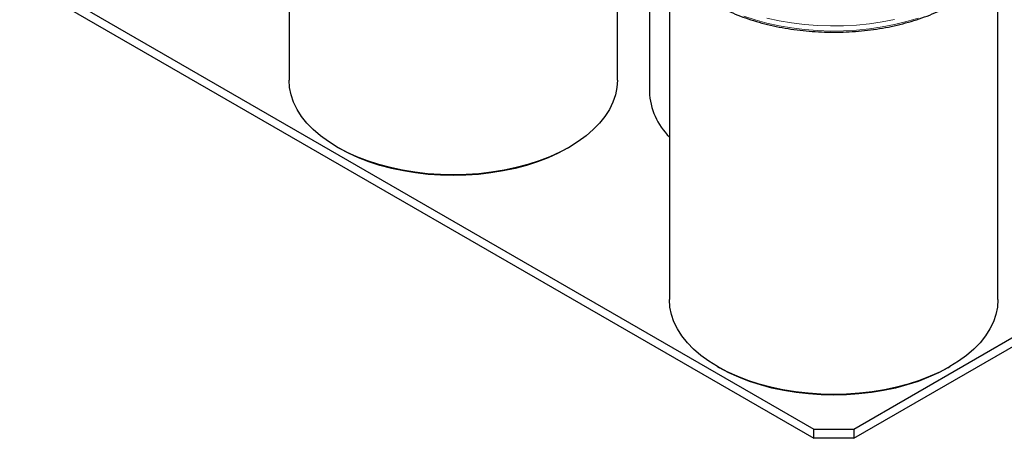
# Model space of a CAD drawing. Header units: millimetres. Extents: x 5 to 418, y 2 to 292.
# Tile 21 of 31: x 318 to 353, y 55 to 70. Entities that reach past the tile are written whole.
import ezdxf

# ---------------------------------------------------------------- set-up
doc = ezdxf.new("R2010")
doc.units = ezdxf.units.MM

msp = doc.modelspace()

# ---------------------------------------------------------------- linework, layer by layer
at = {"color": 7, "linetype": 'Continuous', "lineweight": 25}
for p, q in [((327.6202, 79.8614), (327.6202, 67.8496)), ((339.2202, 67.8496), (339.2202, 77.2184)), ((340.3481, 76.5673), (340.3481, 67.4414)), ((312.207, 75.1157), (346.1481, 55.5219)), ((312.207, 74.789), (346.1481, 55.1952)), ((341.0552, 72.1055), (341.0552, 60.0938)), ((352.6552, 60.0938), (352.6552, 72.1072)), ((329.3183, 65.4824), (329.389, 65.4416)), ((337.4513, 65.4416), (337.5221, 65.4824)), ((347.5623, 55.5219), (359.6036, 62.4732)), ((347.5623, 55.1952), (359.6036, 62.1466)), ((342.7533, 57.7266), (342.824, 57.6857)), ((350.8864, 57.6857), (350.9571, 57.7266)), ((346.1481, 55.5219), (347.5623, 55.5219)), ((346.1481, 55.1952), (346.1481, 55.5219)), ((347.5623, 55.5219), (347.5623, 55.1952)), ((347.5623, 55.1952), (346.1481, 55.1952))]:
    msp.add_line(p, q, dxfattribs=at)
at = {"color": 7, "linetype": 'Continuous', "lineweight": 18, "flags": 128}
for points in [[(349.8343, 70.0372), (349.4247, 69.9144), (349, 69.8101), (348.5627, 69.7249), (348.1154, 69.6592), (347.6607, 69.6135), (347.2013, 69.588), (346.7398, 69.5829), (346.279, 69.5982), (345.8216, 69.6338), (345.3703, 69.6896), (344.9276, 69.7651), (344.4963, 69.8599), (344.0789, 69.9736), (343.6777, 70.1053)], [(349, 69.9898), (348.5627, 69.9045), (348.1154, 69.8388), (347.6607, 69.7931), (347.2013, 69.7677), (346.7398, 69.7626), (346.279, 69.7779), (345.8216, 69.8135), (345.3703, 69.8692), (344.9276, 69.9447), (344.4963, 70.0396)]]:
    msp.add_lwpolyline(points, dxfattribs=at)
at = {"color": 7, "linetype": 'Continuous', "lineweight": 25, "flags": 128}
for points in [[(329.319, 65.4821), (329.0098, 65.6751), (328.7279, 65.8816), (328.4749, 66.1002), (328.2523, 66.3296), (328.0617, 66.5683), (327.904, 66.815), (327.7804, 67.068), (327.6916, 67.3259), (327.638, 67.5869), (327.6202, 67.8496)], [(339.2202, 67.8496), (339.2023, 67.5869), (339.1488, 67.3259), (339.0599, 67.068), (338.9363, 66.815), (338.7787, 66.5683), (338.588, 66.3296), (338.3655, 66.1002), (338.1125, 65.8816), (337.8305, 65.6751), (337.5214, 65.4821), (337.187, 65.3036), (336.8293, 65.1408), (336.4507, 64.9948), (336.0533, 64.8663), (335.6397, 64.7562), (335.2125, 64.6652), (334.7742, 64.5939), (334.3275, 64.5426), (333.8752, 64.5117), (333.4202, 64.5014), (332.9651, 64.5117), (332.5129, 64.5426), (332.0662, 64.5939), (331.6279, 64.6652), (331.2006, 64.7562), (330.787, 64.8663), (330.3897, 64.9948), (330.011, 65.1408), (329.6534, 65.3036), (329.319, 65.4821)], [(337.4513, 65.4416), (337.4507, 65.4412), (337.122, 65.2658), (336.7705, 65.1059), (336.3984, 64.9623), (336.0079, 64.8361), (335.6015, 64.7279), (335.1816, 64.6385), (334.7508, 64.5684), (334.3118, 64.518), (333.8674, 64.4876), (333.4202, 64.4774), (332.973, 64.4876), (332.5285, 64.518), (332.0895, 64.5684), (331.6588, 64.6385), (331.2389, 64.7279), (330.8324, 64.8361), (330.4419, 64.9623), (330.0698, 65.1059), (329.7183, 65.2658), (329.3897, 65.4412)], [(342.754, 57.7262), (342.4448, 57.9192), (342.1629, 58.1257), (341.9099, 58.3443), (341.6874, 58.5737), (341.4967, 58.8124), (341.3391, 59.0591), (341.2155, 59.3121), (341.1266, 59.57), (341.0731, 59.8311), (341.0552, 60.0938)], [(352.6552, 60.0938), (352.6373, 59.8311), (352.5838, 59.57), (352.4949, 59.3121), (352.3713, 59.0591), (352.2137, 58.8124), (352.023, 58.5737), (351.8005, 58.3443), (351.5475, 58.1257), (351.2656, 57.9192), (350.9564, 57.7262), (350.622, 57.5477), (350.2644, 57.385), (349.8857, 57.2389), (349.4883, 57.1104), (349.0748, 57.0004), (348.6475, 56.9094), (348.2092, 56.838), (347.7625, 56.7867), (347.3103, 56.7558), (346.8552, 56.7455), (346.4001, 56.7558), (345.9479, 56.7867), (345.5012, 56.838), (345.0629, 56.9094), (344.6356, 57.0004), (344.2221, 57.1104), (343.8247, 57.2389), (343.446, 57.385), (343.0884, 57.5477), (342.754, 57.7262)], [(350.8864, 57.6857), (350.8857, 57.6853), (350.5571, 57.51), (350.2056, 57.35), (349.8334, 57.2065), (349.4429, 57.0802), (349.0365, 56.972), (348.6166, 56.8826), (348.1858, 56.8125), (347.7469, 56.7621), (347.3024, 56.7317), (346.8552, 56.7216), (346.408, 56.7317), (345.9635, 56.7621), (345.5246, 56.8125), (345.0938, 56.8826), (344.6739, 56.972), (344.2675, 57.0802), (343.877, 57.2065), (343.5048, 57.35), (343.1533, 57.51), (342.8247, 57.6853)]]:
    msp.add_lwpolyline(points, dxfattribs=at)
at = {"color": 7, "linetype": 'Continuous', "lineweight": 25}
msp.add_arc((342.6885, 67.5172), 2.3416, 181.85521, 225.77288, dxfattribs=at)
msp.add_open_spline([(342.6156, 70.5552), (342.6708, 70.5241), (342.8307, 70.4339), (343.1119, 70.295), (343.4642, 70.1441), (343.8344, 70.0088), (344.2203, 69.8894), (344.6199, 69.7868), (345.0311, 69.7012), (345.4518, 69.6332), (345.8799, 69.5831), (346.3129, 69.5511), (346.7488, 69.5375), (347.1852, 69.5422), (347.62, 69.5652), (348.0507, 69.6065), (348.4752, 69.6658), (348.8913, 69.7429), (349.2968, 69.8372), (349.6896, 69.9485), (350.0677, 70.0761), (350.429, 70.2195), (350.7718, 70.3778), (351.0942, 70.5505), (351.3944, 70.7365), (351.6709, 70.9351), (351.9222, 71.1452), (352.1467, 71.3658), (352.3438, 71.5956), (352.5094, 71.8339), (352.6181, 72.0168), (352.6616, 72.1216), (352.6704, 72.1428)], degree=3, knots=[0, 0, 0, 0, 0.0183238, 0.0530978, 0.0878684, 0.1226303, 0.1573826, 0.1921255, 0.2268598, 0.2615869, 0.2963081, 0.3310253, 0.3657399, 0.4004539, 0.4351688, 0.4698859, 0.5046071, 0.5393341, 0.5740687, 0.6088126, 0.6435673, 0.6783341, 0.7131135, 0.7479056, 0.7827086, 0.8175191, 0.8523283, 0.8871234, 0.9218873, 0.9565981, 0.9912307, 1, 1, 1, 1], dxfattribs=at)

doc.saveas('drawing.dxf')
